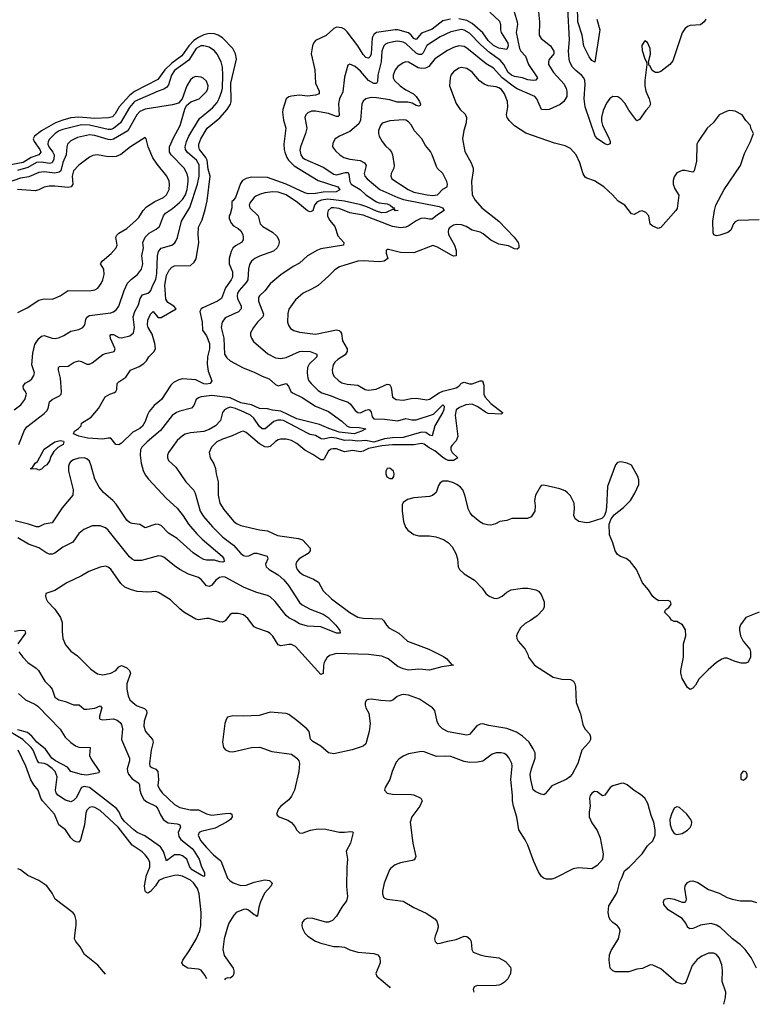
# Model space of a CAD drawing. Header units: inches. Extents: x 1694797 to 1849917, y 907313 to 1017959.
# Tile 155 of 256: x 1782425 to 1787946, y 909418 to 916827. Entities that reach past the tile are written whole.
import ezdxf

# ---------------------------------------------------------------- set-up
doc = ezdxf.new("R2010")
doc.units = ezdxf.units.IN
doc.header["$MEASUREMENT"] = 0
doc.layers.add('B7980', color=7, linetype='Continuous')
doc.layers.add('B7981', color=7, linetype='Continuous')

msp = doc.modelspace()

# ---------------------------------------------------------------- linework, layer by layer
at = {"layer": 'B7980', "color": 5}
for points, elevation in [([(1783071, 909646.3), (1783013.6, 909713.6), (1782912.6, 909792.6), (1782879.5, 909850), (1782846, 909890), (1782837, 909910), (1782848.4, 910000)], 820), ([(1783833.3, 909609), (1783818, 909638), (1783790, 909674.7), (1783770, 909684), (1783689.7, 909689.7), (1783657.2, 909710), (1783645.1, 909730), (1783652, 909750), (1783700, 909820), (1783752.2, 909907.8), (1783779.9, 909970), (1783786.2, 910000)], 780), ([(1783989.8, 910000), (1783963.9, 909910), (1783953, 909830), (1783964.6, 909784.6), (1784030.2, 909690), (1784035.8, 909670), (1784035.3, 909650), (1784028.8, 909631.2), (1784018.3, 909621.7), (1784010, 909616.2), (1783990, 909617), (1783971.3, 909610), (1783966.6, 909602.5)], 780), ([(1784551.5, 910000), (1784554, 909990), (1784570, 909954), (1784593, 909930), (1784650, 909894.4), (1784690, 909877.6), (1784790, 909853), (1784830, 909854.4), (1784868.5, 909848.5), (1784910, 909828), (1784970, 909810.3), (1785090, 909801.3), (1785120.7, 909790), (1785135.3, 909770), (1785137.8, 909730), (1785104.9, 909650), (1785112.7, 909630), (1785208.5, 909550), (1785213.4, 909541.4)], 820), ([(1785573.6, 910000), (1785568, 909970), (1785550.7, 909930), (1785546.8, 909910), (1785550.8, 909890.8), (1785560.7, 909880.7), (1785570, 909876), (1785590, 909877.3), (1785646, 909894), (1785710, 909906), (1785770, 909930.5), (1785790, 909927.7), (1785811.9, 909911.9), (1785823, 909890), (1785828.2, 909830), (1785838.8, 909810), (1785891.3, 909790), (1785930, 909781.1), (1786030, 909768.4), (1786080.4, 909740.4), (1786117.7, 909697.7), (1786122.4, 909682.4), (1786118.3, 909650), (1786098.3, 909610), (1786074.6, 909585.4), (1786050, 909569.7), (1786030, 909562.7), (1785990, 909558.5), (1785870, 909560.5), (1785845.5, 909550), (1785838.4, 909530), (1785842.8, 909510.6)], 840), ([(1787724.8, 909418.4), (1787736.3, 909470), (1787738.7, 909510), (1787711.3, 909590), (1787714.5, 909674.5), (1787710, 909715.3), (1787690, 909769), (1787670, 909792), (1787650, 909802.9), (1787610, 909803.6), (1787558.6, 909781.4), (1787524, 909756), (1787487, 909710), (1787440.5, 909590), (1787430, 909576), (1787410, 909569.4), (1787365.6, 909585.6), (1787250, 909684.5), (1787190, 909712.7), (1787170, 909715.1), (1787112.3, 909687.7), (1787070, 909682), (1787010, 909662.7), (1786910, 909663.7), (1786890, 909669.3), (1786869.7, 909689.7), (1786861.6, 909750), (1786862.9, 909790), (1786876.6, 909823.4), (1786932.3, 909910), (1786945.2, 909970), (1786939.3, 909990), (1786932.3, 910000)], 840), ([(1787516.5, 910000), (1787490, 909989.1), (1787467.4, 909987.4), (1787452, 910000)], 820), ([(1787970, 909689.8), (1787929, 909770), (1787886.2, 909830), (1787850, 909865.4), (1787790.8, 909910.8), (1787698, 909998), (1787694.5, 910000)], 820)]:
    msp.add_lwpolyline(points, dxfattribs=dict(at, elevation=elevation))
at = {"layer": 'B7981', "color": 5}
for points, elevation in [([(1786768.1, 916830), (1786790.2, 916750), (1786753.4, 916506.6), (1786730, 916518.9), (1786710, 916548.2), (1786670, 916627.8), (1786659.2, 916710), (1786625.5, 916810), (1786622.6, 916930)], 740), ([(1786145.4, 916885.4), (1786170.1, 916810), (1786170.9, 916790), (1786161, 916730), (1786186.4, 916610), (1786196.6, 916590), (1786231.4, 916551.4), (1786253.2, 916490), (1786322.4, 916390), (1786310, 916371.3), (1786290, 916368.9), (1786250, 916375.3), (1786209.9, 916389.9), (1786150, 916399.2), (1786125.5, 916410), (1786101.9, 916430), (1786068.2, 916490), (1786042.1, 916522.1), (1785960.5, 916580.5), (1785896.7, 916636.7), (1785810, 916725.4), (1785770, 916748.7), (1785750, 916751.8), (1785670, 916736.1), (1785590, 916697.6), (1785490, 916631.4), (1785461.7, 916578.3), (1785450, 916565.4), (1785430, 916563.7), (1785410, 916575.6), (1785330, 916647.1), (1785310, 916658.5), (1785270, 916665.2), (1785250, 916663.2), (1785192.7, 916650), (1785177.8, 916642.2), (1785164.6, 916630), (1785150.1, 916590), (1785146.4, 916510), (1785121.5, 916410), (1785117.8, 916362.2), (1785110, 916346.2), (1785090, 916346.2), (1785049.2, 916369.2), (1784990, 916440.4), (1784950, 916474), (1784910, 916492.3), (1784895.5, 916484.5), (1784870, 916395.3), (1784856.1, 916283.9), (1784832.4, 916230), (1784824.2, 916195.8), (1784830, 916106), (1784821.3, 916098.7), (1784810, 916097.9), (1784750, 916120.6), (1784650, 916139.2), (1784621.3, 916138.7), (1784593, 916127), (1784577.6, 916110), (1784571.7, 916090), (1784585.3, 916010), (1784576.6, 915970), (1784537.4, 915870), (1784533.8, 915846.2), (1784540.2, 915810), (1784553.2, 915790), (1784570, 915778.4), (1784710, 915716.8), (1784790, 915664.3), (1784810, 915659.1), (1784876.3, 915676.3), (1784895.9, 915675.9), (1784903.1, 915663.1), (1784909.6, 915610), (1784919.8, 915590), (1784988.3, 915548.3), (1785030.2, 915510), (1785110, 915456.3), (1785130, 915448.6), (1785190, 915440.4), (1785214.2, 915430), (1785233, 915413), (1785244.9, 915410), (1785241, 915401), (1785252.5, 915392.5), (1785273, 915390), (1785250, 915388.9), (1785239.5, 915399.5), (1785230, 915398.4), (1785183.5, 915376.5), (1785150, 915373.5), (1785110, 915385.5), (1785038.6, 915418.6), (1784993, 915433), (1784870, 915460.8), (1784743.6, 915476.4), (1784695.6, 915470), (1784664.3, 915455.7), (1784644.8, 915430), (1784630, 915389.7), (1784610, 915380.8), (1784590, 915387.3), (1784515.3, 915450), (1784430, 915507.8), (1784370, 915528.1), (1784330, 915531), (1784270, 915522.7), (1784228.9, 915511.1), (1784202.2, 915497.8), (1784190, 915488.4), (1784160.2, 915450), (1784151.5, 915430), (1784156.5, 915410), (1784218.4, 915350), (1784234.9, 915290), (1784254.9, 915270), (1784327.4, 915227.4), (1784358.9, 915198.9), (1784374.6, 915170), (1784376.9, 915150), (1784372.9, 915130), (1784362.3, 915110), (1784335.8, 915084.2), (1784230, 915047.1), (1784194, 915030), (1784168.9, 915010), (1784154.8, 914985.2), (1784146.9, 914953.1), (1784141.6, 914870), (1784130.1, 914849.9), (1784076.8, 914790), (1784064.8, 914770), (1784061.1, 914750), (1784064.7, 914730), (1784091.6, 914670), (1784091, 914650), (1784071, 914629), (1783970, 914582.7), (1783948.4, 914551.6), (1783941.2, 914510), (1783961, 914430), (1783967.2, 914310), (1783983.2, 914283.2), (1784010, 914259.7), (1784106.9, 914206.9), (1784190, 914175.6), (1784250, 914144.3), (1784303.5, 914123.5), (1784350, 914081.5), (1784370, 914072.4), (1784430, 914088.9), (1784447.8, 914070), (1784466.4, 914030), (1784478.5, 914018.5), (1784550, 913983.5), (1784650, 913918.2), (1784750, 913878.3), (1784850, 913806.8), (1784890, 913767.7), (1784910, 913759.8), (1784979, 913759), (1785030.6, 913749.4), (1784996.3, 913730), (1784942.8, 913710), (1784830, 913724.3), (1784750.8, 913750), (1784681.2, 913781.3), (1784510, 913823.3), (1784390, 913881.6), (1784328.7, 913888.7), (1784290, 913898.3), (1784230, 913902), (1784169.8, 913930), (1784090, 913945.1), (1784010, 913981.4), (1783870, 913998.2), (1783791, 913989), (1783770, 913982.2), (1783753.7, 913970), (1783735.9, 913924.1), (1783717, 913903), (1783630, 913880.3), (1783604.4, 913870), (1783571.7, 913848.3), (1783484.3, 913735.7), (1783383.2, 913650), (1783343.2, 913610), (1783333, 913590), (1783331.1, 913550), (1783338.4, 913490), (1783354.6, 913434.6), (1783370, 913402.6), (1783394.4, 913370), (1783530, 913224.2), (1783610, 913150.2), (1783654.1, 913094.1), (1783695.5, 913030), (1783758.7, 912958.7), (1783798.5, 912918.5), (1783948.4, 912790), (1783960.4, 912770), (1783964.7, 912750), (1783953.7, 912746.3), (1783930, 912748.4), (1783890, 912761.1), (1783830, 912761), (1783810, 912766.2), (1783770, 912786.8), (1783730, 912815.4), (1783610, 912924.2), (1783544.2, 912964.2), (1783490, 913021.9), (1783470, 913029.2), (1783450, 913029.9), (1783370, 913003.1), (1783328.1, 913028.1), (1783270, 913034.8), (1783250, 913042.9), (1783230, 913062), (1783150, 913182.2), (1783124.7, 913210), (1783055.1, 913270), (1783023.1, 913310), (1782989.8, 913370), (1782963.5, 913470), (1782950, 913504.5), (1782930, 913523.5), (1782910, 913529.7), (1782870, 913526.6), (1782830, 913516.1), (1782810, 913503), (1782800.3, 913490), (1782793.3, 913466.7), (1782792.4, 913430), (1782827.8, 913290), (1782824.6, 913250), (1782745.1, 913154.9), (1782670, 913039.8), (1782610, 913032.2), (1782570, 913011.6), (1782550, 913009.8), (1782490, 913031.4), (1782390, 913056.4)], 740), ([(1786327.4, 916910), (1786336.9, 916810), (1786333.4, 916710), (1786350, 916685.3), (1786420.3, 916630), (1786444.9, 916590), (1786444.4, 916570), (1786410, 916526), (1786404, 916510), (1786405.5, 916490), (1786442.3, 916430), (1786521.5, 916341.5), (1786538.9, 916310), (1786543.1, 916290), (1786542, 916250), (1786521.3, 916210), (1786491.9, 916188.1), (1786410, 916152.2), (1786387.2, 916147.2), (1786351.2, 916151.2), (1786318, 916230), (1786301.3, 916250), (1786170, 916306.7), (1786150, 916319.6), (1786055.6, 916390), (1785990, 916461.7), (1785935.2, 916495.2), (1785790, 916613.4), (1785770, 916625), (1785729.8, 916629.8), (1785690, 916617.6), (1785644.5, 916595.5), (1785550, 916531.4), (1785504.9, 916475.1), (1785479.2, 916460.8), (1785450, 916459.1), (1785425, 916465), (1785350, 916506), (1785330, 916508.7), (1785310, 916502), (1785270, 916474.2), (1785250.1, 916449.9), (1785235.9, 916410), (1785236.8, 916390), (1785246.4, 916370), (1785288.4, 916328.4), (1785330, 916299.5), (1785387.9, 916270), (1785408.1, 916250), (1785434.9, 916210), (1785440.4, 916190), (1785437.7, 916182.3), (1785430, 916175.1), (1785410, 916180.4), (1785378.3, 916198.3), (1785347, 916207), (1785265.9, 916205.9), (1785210, 916223.4), (1785110, 916239.2), (1785070, 916241.3), (1785030.4, 916230), (1785010, 916212.8), (1784998.6, 916190), (1784990.1, 916070), (1784976.8, 916043.2), (1784910, 915986.6), (1784830.5, 915950), (1784799.3, 915930), (1784781.2, 915898.8), (1784780.3, 915870), (1784801.1, 915841.1), (1784833.8, 915810), (1784864.2, 915790), (1784910, 915776.4), (1784987.4, 915767.4), (1785019.3, 915750), (1785033.7, 915730), (1785016.3, 915670), (1785022.5, 915650), (1785040.2, 915630), (1785135.2, 915550), (1785270, 915488.2), (1785313.9, 915473.9), (1785581.4, 915421.4), (1785606.5, 915410), (1785619.1, 915390), (1785570, 915359), (1785530, 915325.7), (1785510, 915324.7), (1785470, 915332.4), (1785444.9, 915330), (1785410, 915313.8), (1785348, 915272), (1785330, 915264.8), (1785290, 915259.5), (1785230, 915271.8), (1785010, 915356.4), (1784910, 915374.6), (1784830, 915406.5), (1784790, 915412), (1784770, 915409.9), (1784745.3, 915390), (1784740.4, 915370), (1784742.1, 915350), (1784757.2, 915317.2), (1784796.6, 915270), (1784820.4, 915200.4), (1784864.9, 915150), (1784862, 915130), (1784690, 915102), (1784666.4, 915093.6), (1784591.3, 915048.7), (1784530, 914996), (1784483.8, 914970), (1784390, 914906), (1784330, 914857.7), (1784310, 914838.9), (1784270, 914786.9), (1784228.9, 914750), (1784222.9, 914737.1), (1784222.8, 914710), (1784260.2, 914610), (1784253.8, 914590), (1784213.4, 914550), (1784184, 914510), (1784162.6, 914470), (1784161.1, 914450), (1784168.7, 914430), (1784185.6, 914405.6), (1784291.9, 914311.9), (1784350, 914282.8), (1784390, 914278.6), (1784430, 914284.3), (1784529.9, 914330.1), (1784550, 914333.8), (1784610.1, 914330.1), (1784661.6, 914310), (1784662, 914290), (1784604.6, 914235.4), (1784590.2, 914210), (1784588.4, 914170), (1784593.7, 914130), (1784602, 914110), (1784618.8, 914090), (1784670, 914037.1), (1784699, 914019), (1784770, 913997.7), (1784830, 913971.7), (1784896.9, 913950), (1784915, 913935), (1784950, 913885.2), (1784970, 913872), (1784990, 913869.5), (1785030, 913887.6), (1785050, 913892.9), (1785058.4, 913890), (1785070, 913873.4), (1785078.1, 913838.1), (1785090, 913822.8), (1785170, 913820.1), (1785270, 913807.6), (1785330, 913825.5), (1785375.7, 913815.7), (1785410, 913816.5), (1785540.4, 913859.6), (1785610, 913928.7), (1785619.7, 913919.7), (1785616.3, 913890), (1785610, 913872.6), (1785549.4, 913770.6), (1785530, 913695.1), (1785510, 913699.9), (1785480.4, 913720.4), (1785450, 913722.8), (1785310, 913682.5), (1785230, 913680.6), (1785170, 913673.8), (1785090, 913648.1), (1785030, 913660.9), (1784970, 913656.4), (1784910, 913663.1), (1784870, 913660.3), (1784810, 913677.5), (1784770, 913682.5), (1784710, 913671.4), (1784693.2, 913673.2), (1784650, 913697.5), (1784610, 913706.1), (1784590, 913715.4), (1784410.2, 913809.8), (1784390, 913813.4), (1784367.1, 913812.9), (1784336.6, 913803.4), (1784271.5, 913748.5), (1784250, 913749.1), (1784230, 913765.7), (1784187.8, 913827.8), (1784162, 913850), (1784114.8, 913874.8), (1784050, 913900.8), (1784010, 913910.4), (1783990, 913905), (1783966.4, 913890), (1783951.8, 913870), (1783937.2, 913810), (1783898.6, 913770), (1783850, 913742.4), (1783810, 913728.5), (1783710, 913718.6), (1783670, 913707.1), (1783650, 913695.5), (1783610, 913660.3), (1783543.6, 913570), (1783536.9, 913550), (1783536.5, 913530), (1783544.9, 913510), (1783598.7, 913458.7), (1783674.6, 913350), (1783732.8, 913290), (1783745, 913265), (1783783.5, 913130), (1783808.1, 913088.1), (1783875.4, 913010), (1783952.5, 912932.5), (1784033.8, 912873.8), (1784090, 912810.2), (1784110, 912796), (1784130, 912789.4), (1784150, 912793.8), (1784190, 912812.6), (1784210, 912813.2), (1784288.2, 912790), (1784291.3, 912770), (1784275.2, 912730), (1784280.7, 912710), (1784301.7, 912690), (1784370, 912650.9), (1784412.6, 912612.6), (1784448.1, 912570), (1784530, 912442.7), (1784550, 912424.6), (1784610, 912392.6), (1784710, 912353.7), (1784745.3, 912330), (1784803.8, 912270), (1784834.9, 912230), (1784836, 912210), (1784809, 912210), (1784690, 912258.4), (1784590, 912263.4), (1784530, 912281.6), (1784490, 912307.4), (1784450, 912326.2), (1784430, 912342.6), (1784347.3, 912450), (1784310, 912483.4), (1784290, 912494.2), (1784210, 912516.7), (1784114.6, 912554.6), (1783970, 912631.8), (1783950, 912634.9), (1783928.2, 912630), (1783901.3, 912610), (1783870, 912572.2), (1783850, 912561.7), (1783830, 912568.2), (1783793.3, 912613.3), (1783770, 912629.7), (1783695.8, 912655.8), (1783630, 912691), (1783590, 912717.2), (1783510, 912781.7), (1783490, 912791.3), (1783470, 912793.3), (1783342.4, 912757.6), (1783290, 912757.2), (1783270, 912767.1), (1783250, 912786.3), (1783090, 912986), (1783070, 913003), (1783030, 913019.7), (1782970, 913018.7), (1782907.9, 912992.1), (1782870, 912960.9), (1782824.8, 912895.2), (1782750, 912857.7), (1782690, 912813.5), (1782670, 912804.5), (1782650, 912804.1), (1782630, 912812.8), (1782570, 912853.5), (1782490, 912881.5), (1782410, 912927.1)], 760), ([(1785963.4, 916883.4), (1786035.8, 916815.8), (1786044.5, 916790), (1786042.4, 916750), (1786047.7, 916730), (1786098.9, 916650), (1786100.8, 916630), (1786090, 916603.1), (1786030, 916613.2), (1785990, 916632.1), (1785950, 916669.9), (1785910, 916728.5), (1785830, 916797.1), (1785790, 916821.8), (1785730, 916833.1)], 720), ([(1787589.1, 916830), (1787576.9, 916810), (1787550, 916786.9), (1787470, 916782.4), (1787450, 916774.5), (1787430, 916758), (1787410, 916729), (1787341.7, 916518.3), (1787318.8, 916490), (1787250, 916437.2), (1787230, 916429.2), (1787209.3, 916429.3), (1787185.6, 916445.6), (1787170, 916478), (1787162, 916482), (1787158, 916510), (1787171.9, 916568.1), (1787169.3, 916610), (1787150, 916654), (1787130, 916668.7), (1787121.4, 916658.6), (1787108.5, 916631.5), (1787110, 916594), (1787130, 916532), (1787142, 916510), (1787144.7, 916490), (1787130.6, 916370), (1787130.5, 916329.5), (1787137.6, 916290), (1787162, 916230), (1787172.2, 916190), (1787161.6, 916170), (1787136.7, 916143.3), (1787090, 916076.2), (1787070, 916066.6), (1787010, 916146.9), (1786979, 916199), (1786950, 916230.8), (1786926.1, 916246.1), (1786890, 916249.8), (1786865.9, 916234.1), (1786842.2, 916197.8), (1786816.4, 916143.6), (1786803, 916090), (1786804, 916064), (1786812.3, 916032.3), (1786862.6, 915930), (1786868.4, 915910), (1786867.7, 915892.3), (1786850, 915885.1), (1786830, 915893), (1786773.3, 915930), (1786755.4, 915950), (1786680.3, 916170), (1786674.2, 916230), (1786681.8, 916341.8), (1786678.5, 916370), (1786670, 916389.4), (1786653.6, 916410), (1786610, 916444.2), (1786586.6, 916470), (1786566, 916506), (1786559.7, 916530), (1786554.5, 916590), (1786563.7, 916676.3), (1786550, 916911.6)], 760), ([(1785668.2, 916831.8), (1785610, 916817.5), (1785530, 916756.3), (1785450, 916724.1), (1785410, 916677.5), (1785390, 916685.6), (1785371.8, 916710), (1785350, 916727.4), (1785269.9, 916749.9), (1785250, 916751.5), (1785109.5, 916730.5), (1785090, 916714.5), (1785077.7, 916690), (1785070.4, 916569.6), (1785061.8, 916550), (1785050, 916538.2), (1785030, 916542.2), (1785010, 916565.2), (1784970.4, 916630.4), (1784890, 916736.5), (1784870, 916755.9), (1784850, 916766.2), (1784810, 916769.8), (1784790, 916761.4), (1784731.7, 916708.3), (1784651.3, 916670), (1784636.3, 916650), (1784628.4, 916630), (1784617.3, 916570), (1784646.7, 916450), (1784651, 916350), (1784678.2, 916290), (1784678, 916270), (1784650, 916259.6), (1784590, 916251.8), (1784530, 916258.4), (1784470, 916252.5), (1784450, 916246.2), (1784429.1, 916230), (1784405.7, 916150), (1784403.9, 916130), (1784409.5, 916070), (1784427.2, 916010), (1784412.8, 915890), (1784415.7, 915850), (1784419.4, 915830), (1784436.3, 915790), (1784448.9, 915770), (1784490, 915726.5), (1784670, 915617.9), (1784819.2, 915570), (1784833.8, 915546.2), (1784807.5, 915532.5), (1784710, 915528.8), (1784650, 915518.3), (1784595.9, 915515.9), (1784570, 915524), (1784430, 915589.2), (1784290, 915639), (1784170, 915642.1), (1784130, 915632.8), (1784102.7, 915617.3), (1784086.8, 915593.2), (1784050, 915489.4), (1784030, 915464), (1784020.7, 915459.3), (1784021.8, 915410), (1784010, 915362.7), (1784002.4, 915350), (1784000.4, 915330), (1784015.6, 915295.6), (1784035.1, 915275.1), (1784070, 915255.8), (1784090, 915238), (1784104.5, 915210), (1784107.7, 915190), (1784106.3, 915170), (1784095, 915150), (1784050, 915125.4), (1784030, 915107), (1784017.4, 915082.6), (1784001.5, 915030), (1784001.2, 914990), (1784026.7, 914930), (1784026.2, 914890), (1784017.1, 914870), (1783972.9, 914810), (1783943.2, 914730), (1783912.6, 914710), (1783802, 914658), (1783790.3, 914650), (1783780.3, 914630), (1783798, 914550), (1783800.5, 914490), (1783830, 914448), (1783852.8, 914390), (1783852.9, 914350), (1783837.3, 914290), (1783835.1, 914235.1), (1783843.4, 914183.4), (1783870.2, 914109.8), (1783857.1, 914090), (1783830, 914085.4), (1783810, 914087.3), (1783750, 914116.2), (1783650, 914124.3), (1783623, 914117), (1783583.3, 914096.7), (1783562.6, 914077.4), (1783491.9, 913970), (1783437.3, 913922.7), (1783400.4, 913879.6), (1783386.4, 913853.6), (1783370, 913802.9), (1783350, 913768.7), (1783330, 913751.2), (1783276.9, 913723.1), (1783190, 913641.2), (1783170, 913629), (1783148, 913630), (1783110, 913678), (1783090, 913679), (1783050.4, 913669.6), (1782937, 913677), (1782870, 913694), (1782828.7, 913710), (1782838, 913730), (1782868, 913750), (1782888, 913772), (1782888.7, 913790), (1782963.6, 913836.4), (1783018.9, 913901.1), (1783067.1, 913990), (1783103.7, 914010), (1783138.9, 914021.1), (1783149.3, 914030), (1783156.5, 914043.5), (1783158.7, 914090), (1783170, 914102.4), (1783222.7, 914137.3), (1783257.6, 914190), (1783323, 914217), (1783359.7, 914240.3), (1783379.1, 914260.9), (1783397, 914290), (1783436.2, 914330), (1783446.7, 914353.3), (1783442.7, 914390), (1783421, 914461), (1783392.8, 914510), (1783387.9, 914530), (1783390, 914564.7), (1783410, 914611), (1783430, 914632), (1783462, 914590), (1783470, 914584.7), (1783490, 914586), (1783602, 914650), (1783585.2, 914670), (1783539.4, 914699.4), (1783525, 914725), (1783516.2, 914830), (1783530, 914902.8), (1783550, 914943.2), (1783570, 914964.4), (1783590, 914975.6), (1783710, 914977.3), (1783737.5, 915002.5), (1783752.5, 915027.5), (1783773.6, 915150), (1783767, 915210), (1783770, 915264.7), (1783799.1, 915320.9), (1783821.5, 915398.5), (1783835, 915465), (1783857.8, 915650), (1783843.1, 915703.1), (1783834.8, 915770), (1783825.2, 915790), (1783778.4, 915850), (1783772.6, 915870), (1783773.2, 915890), (1783788.1, 915930), (1783834.6, 916010), (1783930, 916088.6), (1783986.7, 916150), (1784012, 916190), (1784015.6, 916210), (1784012.9, 916350), (1784056.2, 916530), (1784049.2, 916570), (1784029, 916610), (1783950.3, 916690.3), (1783918, 916710), (1783890, 916719.9), (1783850, 916721.7), (1783810, 916711.8), (1783770, 916693.4), (1783735.8, 916670), (1783698.3, 916630), (1783644.6, 916555.4), (1783570, 916499.5), (1783517, 916450), (1783463.2, 916376.8), (1783290, 916286.4), (1783250, 916256.3), (1783173.1, 916170), (1783142.5, 916117.5), (1783123.6, 916096.4), (1783092.1, 916087.9), (1782990, 916082.1), (1782870, 916092.4), (1782810, 916087), (1782750, 916071.2), (1782694.4, 916050), (1782588.7, 915990), (1782536.1, 915950), (1782526.9, 915930), (1782532.5, 915910), (1782575.1, 915850), (1782583.8, 915830), (1782569.2, 915810), (1782510, 915790), (1782450, 915752.5), (1782330, 915729.9)], 720), ([(1782418.7, 913630), (1782462, 913738), (1782477.4, 913762.6), (1782610, 913863.6), (1782630, 913883.6), (1782639.2, 913900.8), (1782650, 913950.3), (1782670, 913968.9), (1782723.5, 913996.5), (1782736.3, 914010), (1782740.4, 914030), (1782731.5, 914128.5), (1782716.5, 914190), (1782717.2, 914210), (1782723.9, 914216.1), (1782790, 914218.6), (1782835.1, 914250), (1782870, 914259.3), (1782890, 914255.6), (1782930, 914235.3), (1782950, 914234.6), (1782970, 914244.2), (1783050, 914306.9), (1783070, 914315.5), (1783135.1, 914330), (1783144, 914350), (1783107, 914427), (1783105.9, 914450), (1783110, 914457.6), (1783130, 914459.1), (1783170, 914435.6), (1783190, 914432.1), (1783252.9, 914447.1), (1783280.3, 914470), (1783288.5, 914510), (1783278.1, 914590), (1783291.6, 914630), (1783317.9, 914682.1), (1783330.8, 914729.2), (1783350, 914755.4), (1783390, 914768.5), (1783402.7, 914777.3), (1783411.2, 914788.8), (1783425.6, 914830), (1783450, 914872), (1783457.9, 914917.9), (1783462.5, 915050), (1783470, 915082), (1783490, 915106.4), (1783568.8, 915131.2), (1783592.1, 915147.9), (1783600.5, 915159.5), (1783612.4, 915187.6), (1783641.5, 915310), (1783706.5, 915413.5), (1783762.9, 915590), (1783774.8, 915650), (1783774.9, 915734.9), (1783755.6, 915770), (1783686.7, 915826.7), (1783671.6, 915850), (1783669.9, 915870), (1783680.9, 915910), (1783698.8, 915950), (1783777.8, 916082.2), (1783875.6, 916164.4), (1783910, 916204.2), (1783925.9, 916234.1), (1783945.6, 916290), (1783950, 916311.3), (1783953, 916410), (1783950.9, 916470), (1783940.8, 916510), (1783910, 916566.2), (1783890, 916591.5), (1783850, 916619.5), (1783810.4, 916630.4), (1783787.2, 916630), (1783753.7, 916610), (1783698.5, 916521.5), (1783590, 916444.4), (1783568.2, 916410), (1783543.8, 916336.2), (1783530, 916317.3), (1783510, 916304.3), (1783468, 916290), (1783290, 916210.4), (1783250, 916166), (1783183.8, 916050), (1783130, 916008.5), (1783110, 916000.5), (1783090, 916000.1), (1782950, 916031.9), (1782890, 916034.7), (1782750, 916001.7), (1782720.6, 915990), (1782690.9, 915970), (1782650, 915927.9), (1782639.6, 915910), (1782637.3, 915890), (1782642.9, 915870), (1782675.1, 915830), (1782685.4, 915810), (1782681.8, 915778.2), (1782670, 915749.4), (1782650, 915743.5), (1782590, 915755.5), (1782550, 915751.4), (1782486.3, 915713.7), (1782408, 915692)], 740), ([(1787990, 915321.6), (1787830, 915315.6), (1787810, 915306), (1787798, 915290), (1787777.2, 915242.8), (1787754.6, 915225.4), (1787694.7, 915205.3), (1787670, 915201.6), (1787648.1, 915208.1), (1787643.6, 915223.6), (1787642.4, 915310), (1787653, 915390), (1787664.2, 915430), (1787727.6, 915550), (1787849.5, 915730), (1787878.9, 915821.1), (1787925.2, 915910), (1787948, 915970), (1787928, 916010), (1787926, 916030), (1787890, 916068), (1787862, 916110), (1787810, 916137.2), (1787770, 916144), (1787750, 916139), (1787688.7, 916111.3), (1787644, 916050), (1787598.8, 916010), (1787530.6, 915910), (1787521.6, 915890), (1787517.6, 915762.4), (1787501, 915690), (1787490, 915679), (1787430, 915692.3), (1787410, 915692), (1787370, 915673.6), (1787350, 915643.7), (1787342.7, 915617.3), (1787342.4, 915590), (1787354.7, 915554.7), (1787386, 915506), (1787373.5, 915406.5), (1787364, 915390), (1787250, 915262), (1787230, 915255.3), (1787190, 915273.2), (1787170, 915288.7), (1787159.5, 915350), (1787137.1, 915377.1), (1787110, 915389.4), (1787090, 915383.7), (1787050, 915361.2), (1787030, 915365.2), (1786979, 915430), (1786930, 915461.2), (1786886.6, 915510), (1786820.7, 915570), (1786750, 915614.3), (1786693.1, 915633.1), (1786681.7, 915641.7), (1786665.8, 915665.8), (1786640.9, 915750), (1786612.9, 915810), (1786570, 915857.4), (1786530, 915877.4), (1786450, 915896.4), (1786233.6, 915973.6), (1786150, 916027.6), (1786107.9, 916067.9), (1786094.3, 916090), (1786088.3, 916110), (1786099.7, 916170), (1786096.5, 916210), (1786073.1, 916270), (1786050, 916300.7), (1786030, 916314.5), (1786010, 916320.9), (1785950, 916328.2), (1785921.5, 916341.5), (1785885.8, 916365.8), (1785830, 916431.1), (1785790, 916459.2), (1785750, 916467.2), (1785730, 916461), (1785690, 916434.7), (1785670.4, 916410), (1785664.2, 916390), (1785660.4, 916330), (1785710, 916197.3), (1785740.5, 916150), (1785776.5, 916116.5), (1785787.2, 916090), (1785785.7, 916050), (1785767, 915993), (1785757.6, 915930), (1785775.5, 915835.5), (1785822.4, 915750), (1785837.1, 915710), (1785838, 915690), (1785825.5, 915610), (1785830.7, 915510), (1785853, 915470), (1785903.2, 915410), (1786030.7, 915310.7), (1786147.4, 915190), (1786175.3, 915150), (1786182.4, 915130), (1786182, 915110), (1786170, 915100.7), (1786150, 915102), (1786104, 915124), (1786030, 915137.7), (1785970, 915167.5), (1785914.3, 915214.3), (1785890, 915227.2), (1785830, 915244.1), (1785784.6, 915270), (1785750, 915282.2), (1785714.4, 915285.6), (1785690, 915279.8), (1785660.3, 915259.7), (1785652.6, 915250), (1785648.6, 915230), (1785652.8, 915210), (1785697.3, 915130), (1785709.1, 915090), (1785710, 915049.6), (1785690, 915048.6), (1785670, 915056.8), (1785570, 915116.2), (1785533, 915127), (1785390, 915072.9), (1785290, 915074.3), (1785201.6, 915098.4), (1785190, 915097.2), (1785182.8, 915090), (1785182.4, 915070), (1785196.3, 915030), (1785166.8, 915010), (1785130, 915004.4), (1785010, 915012), (1784970.1, 915009.9), (1784832.7, 914967.3), (1784795.9, 914944.1), (1784750, 914896), (1784670, 914827.2), (1784622, 914798), (1784558, 914770), (1784501.3, 914718.7), (1784450.2, 914649.8), (1784443.9, 914616.1), (1784441.5, 914550), (1784447.1, 914527.1), (1784464.2, 914504.2), (1784488.4, 914488.4), (1784530, 914475.2), (1784650, 914461.1), (1784810, 914492.1), (1784830, 914487.8), (1784839, 914479), (1784846.3, 914466.3), (1784855, 914410), (1784890.2, 914350.2), (1784890.2, 914330), (1784874.3, 914305.7), (1784818.8, 914270), (1784797.6, 914250), (1784783.9, 914230), (1784775.4, 914190), (1784778.8, 914170), (1784790, 914145.7), (1784825.7, 914110), (1784850, 914095.3), (1784890, 914084.2), (1784970, 914076.5), (1785024.6, 914044.6), (1785050, 914038.2), (1785107.9, 914047.9), (1785190, 914083.8), (1785202.2, 914082.2), (1785210, 914079.6), (1785219.5, 914059.5), (1785230, 913986.7), (1785258.8, 913970), (1785310, 913962.8), (1785370, 913975.9), (1785410, 913979.2), (1785490, 913965.8), (1785510, 913972.3), (1785581.2, 914018.8), (1785608.6, 914031.4), (1785710, 914058), (1785729.9, 914070.1), (1785750, 914091), (1785770, 914100.6), (1785810, 914087.7), (1785830, 914086), (1785890, 914110.2), (1785909, 914109), (1785917.8, 914077.8), (1785917.6, 914010), (1785927.6, 913987.6), (1785970, 913939.8), (1786058.4, 913870), (1786056.7, 913863.3), (1786050, 913859.5), (1785950, 913864.3), (1785930, 913872.9), (1785873.8, 913913.8), (1785830, 913933), (1785782.2, 913930), (1785734.7, 913910), (1785711.1, 913890), (1785702.2, 913850), (1785722.6, 913690), (1785710, 913658), (1785676.8, 913623.2), (1785670.2, 913610), (1785670.2, 913590), (1785680.7, 913570), (1785722.4, 913530), (1785690, 913509.2), (1785650, 913509.6), (1785630, 913520.1), (1785610, 913531.7), (1785550, 913583.2), (1785506, 913606), (1785470, 913632.2), (1785450, 913636.7), (1785390, 913628.8), (1785230, 913627.9), (1785150, 913619.7), (1785050, 913600.3), (1785010, 913579.6), (1784990, 913574.9), (1784930, 913585.3), (1784870, 913574.7), (1784810, 913596.6), (1784782.9, 913597.1), (1784770, 913594.9), (1784750, 913581.6), (1784717.5, 913522.5), (1784710, 913515.9), (1784690, 913515.5), (1784630, 913555.6), (1784570, 913588.5), (1784510, 913638.7), (1784470, 913660.6), (1784430, 913669.9), (1784388.7, 913671.3), (1784370, 913666), (1784350, 913652.7), (1784310, 913615.4), (1784290, 913609.2), (1784270, 913611.9), (1784230, 913634.3), (1784130, 913721.5), (1784110, 913729.8), (1784090, 913726.6), (1784023.7, 913696.3), (1783950, 913671.7), (1783909.6, 913650.4), (1783869, 913610), (1783850.3, 913570), (1783859.5, 913530), (1783885.1, 913485.1), (1783897.4, 913450), (1783902.3, 913410), (1783917.8, 913350), (1783917.3, 913250), (1783930.1, 913190.1), (1783960.8, 913140.8), (1784033.4, 913053.4), (1784056.9, 913036.9), (1784090, 913022.2), (1784229.3, 912989.3), (1784290, 912981.7), (1784365, 912945), (1784523.1, 912923.1), (1784552.6, 912912.6), (1784610.3, 912850), (1784611.8, 912830), (1784596, 912810), (1784527.4, 912770), (1784510.3, 912750), (1784503.9, 912730), (1784505.8, 912710), (1784514, 912690), (1784531.8, 912670), (1784559.5, 912650), (1784636.8, 912616.8), (1784673.4, 912593.4), (1784708.7, 912530), (1784770.3, 912470), (1784910, 912366), (1784970, 912332.1), (1785010, 912324.1), (1785150, 912317.6), (1785164.5, 912304.5), (1785185.3, 912270), (1785203.1, 912250), (1785278.3, 912210), (1785342.6, 912150), (1785503.8, 912090), (1785615.1, 912035.1), (1785638.8, 912018.8), (1785675.2, 911975.2), (1785690.6, 911969.4), (1785602.4, 911957.6), (1785510, 911932.3), (1785430, 911939.9), (1785352.3, 911932.3), (1785310, 911942.9), (1785270, 911959.9), (1785197.9, 912017.9), (1785150, 912038), (1785050, 912051.2), (1784810, 912057.4), (1784756.7, 912043.3), (1784735.9, 912024.1), (1784715.7, 911990), (1784710.1, 911970), (1784710, 911907.3), (1784690, 911900.5), (1784500.5, 912110), (1784470, 912125.1), (1784450, 912126.2), (1784390, 912116.8), (1784370, 912123.5), (1784330, 912187.8), (1784310, 912208.2), (1784290, 912221.1), (1784210, 912248), (1784190, 912259.6), (1784142, 912322), (1784108.9, 912348.9), (1784070, 912359.2), (1784022, 912358), (1784008.2, 912351.8), (1783970, 912304.2), (1783950, 912294.3), (1783930, 912295.4), (1783850, 912320.9), (1783830, 912321.5), (1783770, 912310.8), (1783750, 912315.8), (1783660.7, 912370), (1783630, 912393.3), (1783560.5, 912460.5), (1783470, 912516.9), (1783450, 912524.2), (1783390, 912519.1), (1783310, 912525.6), (1783258.2, 912538.2), (1783215.8, 912555.8), (1783185.8, 912585.8), (1783111.4, 912691.4), (1783090, 912707.7), (1783070, 912713.8), (1783030, 912706.6), (1782946.1, 912673.9), (1782890, 912641.1), (1782780.7, 912590), (1782690, 912532.7), (1782622, 912510), (1782618, 912490), (1782622.8, 912470), (1782634.8, 912450), (1782690.3, 912390.3), (1782732.7, 912330), (1782744.4, 912290), (1782743.8, 912223.8), (1782750.3, 912170), (1782770, 912122), (1782810, 912074.9), (1782860.3, 912040.3), (1782959.3, 911939.3), (1783010, 911904.4), (1783050, 911896.5), (1783110, 911908.9), (1783147.8, 911930), (1783170, 911956.4), (1783190, 911968.5), (1783230, 911948.9), (1783251.8, 911930), (1783257.6, 911910), (1783230.2, 911830), (1783231.4, 911790), (1783240.2, 911740.2), (1783254, 911710), (1783293.6, 911673.6), (1783310, 911663.6), (1783364.5, 911644.5), (1783379.5, 911630), (1783381.5, 911610), (1783362.3, 911550), (1783358, 911510), (1783372.4, 911470), (1783424, 911410), (1783429.1, 911390), (1783414.4, 911330), (1783402.7, 911230), (1783404, 911210), (1783419.1, 911199.1), (1783450, 911188.1), (1783464.3, 911170), (1783468.3, 911110), (1783465.1, 911065.1), (1783476.3, 911036.3), (1783496.8, 911010), (1783590, 910920.6), (1783630, 910899.1), (1783710, 910882.5), (1783770, 910882), (1783830, 910851.5), (1783870, 910842), (1783970, 910855.1), (1784010, 910856), (1784022, 910850), (1784024, 910830), (1784011.3, 910810), (1783982.4, 910790), (1783896.1, 910743.9), (1783790, 910717.6), (1783776.1, 910710), (1783767.8, 910690), (1783786.3, 910650), (1783830, 910597.7), (1783883.9, 910543.9), (1783938.8, 910498.8), (1783990, 910367.2), (1784006, 910350), (1784032.2, 910332.2), (1784090, 910312.1), (1784130, 910314.5), (1784190, 910336.3), (1784270, 910354.6), (1784305.5, 910350), (1784326, 910330), (1784316.5, 910310), (1784266.5, 910253.5), (1784236, 910190), (1784223.6, 910150), (1784215.6, 910084.4), (1784210, 910079.5), (1784205.6, 910085.6), (1784190, 910091.1), (1784147.1, 910127.1), (1784130, 910134.1), (1784110, 910132.6), (1784054.4, 910110), (1784035.9, 910090), (1783998.5, 910030), (1783989.8, 910000)], 780), ([(1782384, 913890), (1782434, 913930), (1782464.2, 913970), (1782474.8, 914010), (1782467.8, 914030), (1782453.6, 914050), (1782450.8, 914070), (1782466.9, 914093.1), (1782498.7, 914110), (1782515, 914125), (1782531.2, 914150), (1782536.3, 914170), (1782516.5, 914230), (1782522.5, 914317.5), (1782538, 914382), (1782570, 914428.4), (1782590, 914446.4), (1782610, 914450.4), (1782669.4, 914429.4), (1782691.4, 914428.6), (1782724.4, 914435.6), (1782758, 914450), (1782810, 914482.4), (1782870, 914496.4), (1782899.3, 914510), (1782915.1, 914530), (1782922, 914570), (1782930.9, 914589.1), (1782950, 914600.9), (1783110, 914621), (1783131.7, 914628.3), (1783153.7, 914646.3), (1783170, 914672.4), (1783211.2, 914790), (1783236.3, 914843.7), (1783265.4, 914874.6), (1783311.6, 914908.4), (1783341.1, 914950), (1783350.5, 914990), (1783343.4, 915050), (1783356.2, 915110), (1783352.1, 915150), (1783369.8, 915190), (1783399.2, 915220.8), (1783450.8, 915250), (1783475.9, 915270), (1783508.3, 915350), (1783522.3, 915370), (1783574, 915406), (1783628.2, 915451.8), (1783650, 915473.5), (1783672.6, 915510), (1783684.5, 915550), (1783693.1, 915610), (1783693.4, 915633.4), (1783686.3, 915666.3), (1783662.6, 915710), (1783563.7, 915810), (1783553.4, 915830), (1783553.2, 915870), (1783582.2, 915937.8), (1783631.3, 916030), (1783667.2, 916152.8), (1783680, 916180), (1783712.6, 916207.4), (1783774.7, 916230), (1783832.7, 916290), (1783841.2, 916310), (1783842.4, 916330), (1783830, 916362.9), (1783806.7, 916386.7), (1783790, 916395.1), (1783750, 916398.3), (1783730, 916392.8), (1783710, 916373.6), (1783682.4, 916330), (1783648.4, 916231.6), (1783620.3, 916199.7), (1783575.1, 916184.9), (1783370, 916154.4), (1783330, 916134.8), (1783307.6, 916110), (1783238.5, 915990), (1783130, 915927.9), (1783110, 915923.1), (1783090, 915925.5), (1782990, 915955.4), (1782950, 915959.4), (1782860.7, 915939.3), (1782810, 915915.9), (1782785.6, 915890), (1782779.3, 915870), (1782773.4, 915810), (1782748.4, 915751.6), (1782733.4, 915690), (1782721.7, 915678.3), (1782690, 915672.5), (1782610, 915682.4), (1782570, 915677.8), (1782494.7, 915645.3), (1782430, 915635), (1782337.6, 915602.4)], 760), ([(1782410, 914624.4), (1782481.8, 914658.2), (1782570, 914715.6), (1782610, 914726.5), (1782670, 914724.6), (1782690, 914730.3), (1782730, 914748.9), (1782790, 914788.9), (1782950, 914787.6), (1782990, 914794), (1783013.1, 914806.9), (1783038.5, 914841.5), (1783051.6, 914870), (1783061.4, 914910), (1783058.7, 914950), (1783033.2, 914990), (1783045.6, 915010), (1783113.4, 915066.6), (1783151.3, 915110), (1783157.3, 915130), (1783147.6, 915190), (1783154.6, 915205.4), (1783170, 915219.6), (1783230, 915256.5), (1783302.1, 915317.9), (1783321.2, 915338.8), (1783353.1, 915390), (1783380.3, 915419.7), (1783441.2, 915458.8), (1783506.9, 915490), (1783530.8, 915510), (1783548.9, 915550), (1783552.7, 915590), (1783550, 915612), (1783531.7, 915650), (1783459, 915739), (1783427.5, 915787.5), (1783392.8, 915870), (1783377, 915930), (1783370, 915939.3), (1783258.7, 915870), (1783186.4, 915813.6), (1783150, 915796.2), (1783090, 915795.3), (1783010, 915810.8), (1782975.5, 915804.5), (1782950, 915792.4), (1782870, 915732.3), (1782830.1, 915690), (1782819.8, 915650), (1782824.7, 915590), (1782811.2, 915568.8), (1782790, 915565), (1782690, 915575.2), (1782645.8, 915574.2), (1782610, 915566.6), (1782570, 915546.6), (1782541.5, 915538.5), (1782408.9, 915548.9)], 780), ([(1787990, 912368), (1787890, 912329), (1787850, 912273.2), (1787842.4, 912250), (1787841.6, 912230), (1787850.8, 912190), (1787870.8, 912150), (1787921, 912090), (1787926, 912070), (1787924.7, 912030), (1787906.4, 911993.6), (1787890, 911984), (1787854.8, 911985.2), (1787810, 911997), (1787750, 912022.9), (1787730, 912023.7), (1787710, 912016), (1787670, 911989.3), (1787606.2, 911933.8), (1787536.4, 911863.6), (1787510, 911819), (1787490, 911797.2), (1787470, 911788), (1787450, 911802), (1787410, 911869), (1787400.7, 911910), (1787400.7, 911930), (1787420.5, 912030), (1787422, 912130), (1787437.2, 912190), (1787436.4, 912236.4), (1787414.6, 912274.6), (1787370, 912298), (1787350, 912298), (1787330, 912308), (1787318, 912330), (1787278, 912370), (1787288, 912390), (1787310, 912404.7), (1787329, 912430), (1787322, 912450), (1787303.5, 912456.5), (1787235.3, 912455.3), (1787210, 912468), (1787190, 912488), (1787158, 912538), (1787113.2, 912590), (1787066, 912690), (1787019.3, 912750), (1786990, 912772.3), (1786947.5, 912787.5), (1786923, 912803), (1786907, 912830), (1786889.4, 912890), (1786864, 912950), (1786862, 913030), (1786877.2, 913070), (1786898.9, 913101.1), (1786970, 913155.5), (1787022.9, 913210), (1787055.5, 913264.5), (1787083.5, 913330), (1787085.3, 913365.3), (1787078, 913390), (1787030, 913475.1), (1786998, 913490), (1786950, 913499.3), (1786924, 913496), (1786910, 913478), (1786850, 913315.3), (1786842, 913158), (1786837.3, 913122.7), (1786824.7, 913090), (1786806.4, 913073.6), (1786710, 913043.7), (1786690, 913042), (1786632, 913052), (1786605.2, 913070), (1786595.5, 913095.5), (1786600.5, 913150), (1786596.9, 913190), (1786570, 913245.2), (1786547.9, 913267.9), (1786530, 913280.9), (1786490, 913298), (1786370, 913324), (1786350, 913322), (1786344.5, 913315.5), (1786307.7, 913250), (1786300.5, 913210), (1786304.9, 913170), (1786302.4, 913130), (1786273.1, 913086.9), (1786247.2, 913072.8), (1786130, 913072.8), (1786090, 913059.6), (1786038, 913050), (1786005.7, 913034.3), (1785970, 913024.2), (1785944.9, 913024.9), (1785913.6, 913033.6), (1785888.4, 913048.4), (1785833.9, 913093.9), (1785815.4, 913115.4), (1785802.5, 913142.5), (1785774.7, 913250), (1785759.1, 913290), (1785741.7, 913310), (1785714, 913330), (1785690, 913342.2), (1785650, 913353.7), (1785610, 913353.3), (1785590, 913342), (1785577, 913323), (1785558.9, 913270), (1785532.8, 913247.2), (1785510, 913240.3), (1785391.7, 913228.3), (1785343.9, 913216.1), (1785310, 913194), (1785304.1, 913175.9), (1785303.8, 913130), (1785312.7, 913050), (1785328.6, 913008.6), (1785345.1, 912985.1), (1785392.3, 912952.3), (1785430, 912944.4), (1785510, 912943.6), (1785556.4, 912936.4), (1785614.4, 912914.4), (1785651.6, 912891.6), (1785680.7, 912860.7), (1785708.2, 912810), (1785720.4, 912770), (1785725.7, 912710), (1785734, 912690), (1785770, 912657), (1785847.7, 912610), (1785904.9, 912550), (1785934, 912510), (1785958.8, 912490), (1785994.6, 912474.6), (1786010, 912472.7), (1786030, 912477.1), (1786055.1, 912490), (1786090, 912520.5), (1786123.8, 912536.2), (1786210, 912548.4), (1786250, 912548.2), (1786310, 912538), (1786330, 912527.3), (1786350, 912501), (1786372.8, 912447.2), (1786372.4, 912410), (1786363.8, 912390), (1786318.4, 912341.6), (1786270, 912305.6), (1786230, 912282.9), (1786194.9, 912250), (1786170.4, 912210), (1786164.9, 912190), (1786167, 912170), (1786177.6, 912150), (1786230.4, 912090), (1786250.4, 912050), (1786254.4, 912030), (1786300.4, 911970), (1786439.4, 911879.4), (1786504.4, 911864.4), (1786570, 911861.5), (1786592.7, 911850), (1786603.7, 911830), (1786607.2, 911810), (1786614, 911690), (1786645.1, 911605.1), (1786663, 911523), (1786678.7, 911490), (1786712.6, 911452.6), (1786722, 911430), (1786721.3, 911410), (1786710.2, 911389.8), (1786656.5, 911330), (1786625, 911230), (1786582.7, 911150), (1786565.6, 911130), (1786539, 911110), (1786430, 911061.5), (1786379.1, 911000.9), (1786370, 910995.1), (1786350, 910998.3), (1786310, 911016.1), (1786290, 911032), (1786270.6, 911110.6), (1786268, 911148), (1786276.4, 911190), (1786304.5, 911270), (1786303.4, 911310), (1786290, 911341), (1786259.1, 911390), (1786210, 911435.6), (1786164.8, 911464.8), (1786090, 911494.2), (1785956, 911516), (1785910, 911527.6), (1785890, 911526.8), (1785865.7, 911514.3), (1785810.6, 911449.4), (1785790, 911442.6), (1785648.9, 911468.9), (1785607.3, 911490), (1785579.8, 911519.8), (1785567.4, 911547.4), (1785548.1, 911628.1), (1785532.8, 911650), (1785434.5, 911714.5), (1785350, 911743.2), (1785310, 911748.7), (1785290, 911744.5), (1785266.8, 911733.2), (1785233.9, 911706.1), (1785210, 911699.8), (1785143.3, 911703.3), (1785070, 911714), (1785050, 911712.8), (1785034.2, 911705.8), (1785024.4, 911690), (1785024.9, 911670), (1785030.4, 911650), (1785052, 911610), (1785062.6, 911530), (1785054.9, 911470), (1785030, 911378.4), (1785010, 911361.7), (1784927.9, 911332.1), (1784790, 911303.5), (1784750, 911311.3), (1784690, 911360.7), (1784630, 911396), (1784614, 911414), (1784602.4, 911470), (1784585.6, 911490), (1784510, 911553.3), (1784450, 911598), (1784430, 911607), (1784310, 911617), (1784227.4, 911592.6), (1784107.5, 911587.5), (1784029.3, 911589.3), (1783990, 911579.3), (1783978, 911562), (1783968.6, 911531.4), (1783950.5, 911390), (1783959.1, 911350), (1783972.8, 911332.8), (1784001.1, 911321.1), (1784030, 911319.1), (1784170, 911350.4), (1784232.1, 911352.1), (1784321.2, 911321.2), (1784470, 911299.6), (1784511.3, 911271.3), (1784524.9, 911250), (1784530.4, 911230), (1784526.3, 911170), (1784493.1, 911030), (1784470, 910983.7), (1784450, 910957), (1784390.5, 910910), (1784373, 910890), (1784357.3, 910850), (1784370.4, 910830.4), (1784443.2, 910803.2), (1784470, 910786.7), (1784496.5, 910756.5), (1784510, 910727.7), (1784530, 910708.4), (1784550, 910705.7), (1784612.5, 910727.5), (1784670, 910739.8), (1784730, 910735.5), (1784830, 910714.6), (1784870, 910713.2), (1784918.1, 910718.1), (1784930, 910716), (1784935.3, 910710), (1784914.8, 910630), (1784883.1, 910570), (1784892.8, 910510), (1784886.9, 910450), (1784885.5, 910305.5), (1784893.1, 910230), (1784883.9, 910196.1), (1784849.3, 910150), (1784810, 910081.1), (1784780.3, 910050), (1784750, 910036.5), (1784730, 910035.3), (1784630, 910063.9), (1784590, 910065.4), (1784565.6, 910054.4), (1784550, 910032.7), (1784548.9, 910010), (1784551.5, 910000)], 820), ([(1782385.5, 912225.5), (1782430, 912234.5), (1782464.4, 912230), (1782467.2, 912210), (1782411.8, 912130)], 760), ([(1782419.3, 912070), (1782448, 912030), (1782485.5, 911990), (1782548.2, 911948.2), (1782566.7, 911930), (1782614.9, 911850), (1782650, 911815.3), (1782668.3, 911790), (1782690, 911729), (1782719.1, 911710), (1782770, 911697.8), (1782830, 911672.6), (1782871.5, 911671.5), (1782910, 911639), (1782930, 911637.8), (1782990, 911646.3), (1783030, 911663.2), (1783043.2, 911650), (1783026.6, 911586.6), (1783025.3, 911570), (1783030, 911563.8), (1783050, 911559), (1783130, 911567.2), (1783157.3, 911557.3), (1783179.8, 911539.8), (1783190, 911524.4), (1783198.6, 911490), (1783190.2, 911410), (1783251.4, 911270), (1783252, 911250), (1783234, 911190), (1783235.1, 911170), (1783242.4, 911150), (1783270, 911114.3), (1783321.1, 911081.1), (1783327.2, 911070), (1783329.5, 911030), (1783338.2, 910998.2), (1783359.3, 910959.3), (1783382.4, 910942.4), (1783450.2, 910910), (1783465.2, 910890), (1783484.1, 910844.1), (1783506.2, 910806.2), (1783543, 910783), (1783610, 910776.3), (1783629, 910769), (1783634.2, 910750), (1783617.5, 910710), (1783621.6, 910681.6), (1783638.4, 910658.4), (1783722.2, 910590), (1783738.4, 910570), (1783774.6, 910510), (1783793.7, 910453.7), (1783815.5, 910410), (1783815.1, 910384.9), (1783810, 910380.5), (1783790, 910388.9), (1783723.7, 910430), (1783706, 910450), (1783683.5, 910510), (1783650, 910534.8), (1783630, 910542), (1783590, 910542.4), (1783530, 910497.2), (1783506.9, 910566.9), (1783483.4, 910603.4), (1783366.4, 910686.4), (1783310, 910712.1), (1783282.8, 910730), (1783210, 910796), (1783190, 910823.1), (1783169.9, 910869.9), (1783152.5, 910892.5), (1782950.4, 911050.4), (1782910, 911057), (1782890.9, 911049.1), (1782848.6, 910971.4), (1782830, 910951.5), (1782810, 910943), (1782770, 910953.8), (1782712.3, 910992.3), (1782699, 911010), (1782694, 911030), (1782706.1, 911130), (1782691, 911170), (1782670, 911193.8), (1782630, 911222.8), (1782610, 911230.9), (1782570, 911235.8), (1782555, 911255), (1782526.1, 911330), (1782510, 911351.6), (1782447.5, 911410), (1782347.1, 911470)], 760), ([(1782416.3, 911756.3), (1782468.5, 911708.5), (1782537.8, 911677.8), (1782561, 911661), (1782730, 911488.5), (1782767.6, 911427.6), (1782808.6, 911388.6), (1782844.2, 911364.2), (1782870, 911354), (1782956, 911350), (1782950.3, 911290), (1782962.6, 911262.6), (1783026, 911170), (1783019.8, 911160.2), (1782930, 911142.8), (1782890, 911147.3), (1782810, 911169.7), (1782783.7, 911203.7), (1782694.4, 911250), (1782667.3, 911270), (1782619.1, 911339.1), (1782553.1, 911390), (1782515.9, 911435.9), (1782483.7, 911463.7), (1782410, 911482.9)], 740), ([(1783786.2, 910000), (1783788.3, 910010), (1783789.4, 910110), (1783776.4, 910250), (1783763.4, 910290), (1783732.8, 910332.8), (1783710, 910351.2), (1783650, 910381.7), (1783610, 910390.6), (1783590, 910387.2), (1783510, 910368.2), (1783472, 910350), (1783446.1, 910310), (1783410, 910267.3), (1783390, 910253.6), (1783378.8, 910258.8), (1783369.9, 910269.9), (1783365.3, 910310), (1783379.3, 910390), (1783404.5, 910450), (1783404.3, 910484.3), (1783393.8, 910510), (1783370, 910542.8), (1783345.6, 910565.6), (1783270, 910616.2), (1783165.1, 910750), (1783030, 910877.2), (1782990, 910899.9), (1782970, 910904), (1782950, 910899.3), (1782939.1, 910890), (1782930, 910878.3), (1782923.1, 910856.9), (1782911.3, 910770), (1782883.1, 910656.9), (1782870, 910639.1), (1782850, 910639.8), (1782830, 910649.9), (1782808.4, 910670), (1782769.9, 910729.9), (1782719.3, 910770), (1782686, 910850), (1782596.1, 910950), (1782583.9, 910970), (1782563.5, 911030), (1782530, 911069.7), (1782507.6, 911107.6), (1782469.9, 911210), (1782413.2, 911330)], 780), ([(1786932.3, 910000), (1786925.2, 910010), (1786890, 910032.7), (1786871.5, 910051.5), (1786862, 910070), (1786854, 910110), (1786860.1, 910159.9), (1786912.9, 910247.1), (1786922.9, 910270), (1786940.5, 910339.5), (1786958, 910370), (1786977, 910423), (1787012.7, 910450), (1787109.5, 910550), (1787149.4, 910610), (1787191, 910649), (1787207.6, 910690), (1787207.3, 910730), (1787197, 910790), (1787178, 910838), (1787152.3, 910930), (1787129.4, 910970), (1787097.7, 910997.7), (1787050, 911026), (1786997.2, 911070), (1786970, 911082), (1786950, 911080.7), (1786890, 911061.6), (1786870, 911049.6), (1786828.3, 910991.7), (1786810, 910986.6), (1786770, 911017), (1786750, 911018.4), (1786732.1, 911007.9), (1786718, 910990), (1786712.4, 910970), (1786717.6, 910910), (1786710, 910866), (1786711.8, 910830), (1786730, 910784.9), (1786770, 910724.9), (1786792.6, 910670), (1786816.4, 910550), (1786810, 910508.7), (1786770, 910464), (1786730, 910437.2), (1786630, 910444.5), (1786590, 910438.4), (1786452.2, 910367.8), (1786430, 910360.7), (1786390, 910360.7), (1786368.3, 910368.3), (1786350, 910383.7), (1786330, 910414), (1786293.6, 910493.6), (1786250, 910616), (1786230, 910657), (1786181.7, 910730), (1786167.7, 910827.7), (1786142, 910910), (1786135, 910950), (1786135, 910990), (1786120.8, 911110), (1786132.4, 911210), (1786129.7, 911230), (1786109.6, 911270), (1786090, 911294), (1786070, 911305.6), (1786049.6, 911309.6), (1786010, 911309.6), (1785980.3, 911299.7), (1785910, 911247.8), (1785870, 911239.7), (1785810, 911236.9), (1785770, 911244.7), (1785670, 911283.2), (1785630, 911286), (1785562, 911282), (1785470, 911316.9), (1785450, 911320.5), (1785350, 911302), (1785310, 911285.6), (1785277.6, 911262.4), (1785259, 911241), (1785227.8, 911170), (1785210, 911109.2), (1785174.8, 911050), (1785171.3, 911030), (1785190, 911007.3), (1785230, 910999.3), (1785370, 910997.4), (1785390, 910993.4), (1785442.8, 910970), (1785453.4, 910950), (1785435.5, 910910), (1785375.8, 910830), (1785362.6, 910790), (1785384.4, 910630), (1785407.3, 910530), (1785402.5, 910517.5), (1785394, 910506), (1785379.9, 910500.1), (1785290, 910482.4), (1785251.6, 910468.4), (1785217.7, 910442.3), (1785208.5, 910430), (1785167, 910330), (1785154.9, 910270), (1785155.5, 910250), (1785163.8, 910223.8), (1785170, 910216), (1785190, 910210.7), (1785310, 910195.3), (1785390, 910146.7), (1785483.4, 910103.4), (1785550, 910060.7), (1785564.1, 910044.1), (1785575.5, 910010), (1785573.6, 910000)], 840), ([(1782848.4, 910000), (1782849.7, 910010), (1782849.7, 910050), (1782840.7, 910090), (1782826.7, 910106.7), (1782692.3, 910210), (1782670, 910254), (1782629.5, 910309.5), (1782568.7, 910350), (1782486.5, 910386.5), (1782430, 910429.2), (1782410, 910437.2)], 820), ([(1787452, 910000), (1787450, 910001.6), (1787437.3, 910030), (1787410, 910063.7), (1787305.6, 910130), (1787272.3, 910170), (1787269.3, 910190), (1787279, 910210), (1787310, 910215.8), (1787350, 910210.3), (1787410, 910186.7), (1787430, 910186), (1787437.2, 910190), (1787443.6, 910210), (1787429.7, 910290), (1787433.3, 910310), (1787450, 910334.9), (1787470, 910344.9), (1787490, 910347), (1787530, 910334.4), (1787610, 910282.2), (1787690, 910253.5), (1787750, 910222), (1787787.7, 910210), (1787850, 910198), (1787930, 910197), (1787970, 910184.6)], 820), ([(1787694.5, 910000), (1787670, 910014), (1787630, 910025.2), (1787550, 910013.8), (1787516.5, 910000)], 820)]:
    msp.add_lwpolyline(points, dxfattribs=dict(at, elevation=elevation))
for points, elevation in [([(1785310, 916072.4), (1785210, 916066), (1785152.4, 916047.6), (1785140.5, 916030), (1785126.3, 915993.7), (1785124.7, 915970), (1785129.3, 915950), (1785153.5, 915910), (1785177.9, 915877.9), (1785208.8, 915850), (1785223.1, 915830), (1785230.7, 915809.3), (1785242.4, 915730), (1785239.5, 915710), (1785221.1, 915670), (1785217.4, 915650), (1785226, 915630), (1785347.9, 915550), (1785390, 915527.8), (1785491.8, 915508.2), (1785535.2, 915504.8), (1785570, 915509.4), (1785610, 915550.7), (1785641.2, 915570), (1785644.5, 915590), (1785639.7, 915610), (1785610, 915669.5), (1785570, 915708), (1785561.7, 915721.7), (1785529.7, 915810), (1785515.5, 915835.5), (1785479.1, 915879.1), (1785450.4, 915930.4), (1785396.1, 915990), (1785370, 916035.1), (1785350, 916058.3), (1785330, 916069.7)], 780), ([(1782570, 913438), (1782550, 913448), (1782510, 913446), (1782506, 913450), (1782522, 913458), (1782542, 913490), (1782558.6, 913501.4), (1782610, 913594.8), (1782690, 913650.8), (1782730, 913661), (1782754.8, 913654.8), (1782758, 913650), (1782750.8, 913630), (1782712.3, 913607.7), (1782682.8, 913577.2), (1782659.1, 913540.9), (1782650, 913508.7), (1782630, 913478), (1782611.6, 913468.4), (1782590, 913446)], 720), ([(1785210, 913453.3), (1785190.4, 913449.6), (1785180.9, 913430), (1785179.5, 913410), (1785187.8, 913387.8), (1785210, 913373.4), (1785230, 913374.8), (1785239.5, 913390), (1785243.6, 913410), (1785238.3, 913430)], 820), ([(1787870, 911173.2), (1787851.3, 911150), (1787852, 911112), (1787870, 911104.7), (1787890, 911118), (1787899, 911130), (1787899, 911150), (1787890, 911168)], 840), ([(1787370, 910905.2), (1787350, 910894), (1787330.7, 910850), (1787319.1, 910810), (1787320.5, 910770), (1787333, 910730), (1787350, 910704.4), (1787370, 910694.9), (1787410, 910702.6), (1787451.8, 910728.2), (1787471, 910749), (1787481.6, 910770), (1787482.9, 910790), (1787476.2, 910810), (1787447, 910850), (1787390, 910899.3)], 840)]:
    msp.add_lwpolyline(points, close=True, dxfattribs=dict(at, elevation=elevation))

doc.saveas('drawing.dxf')
